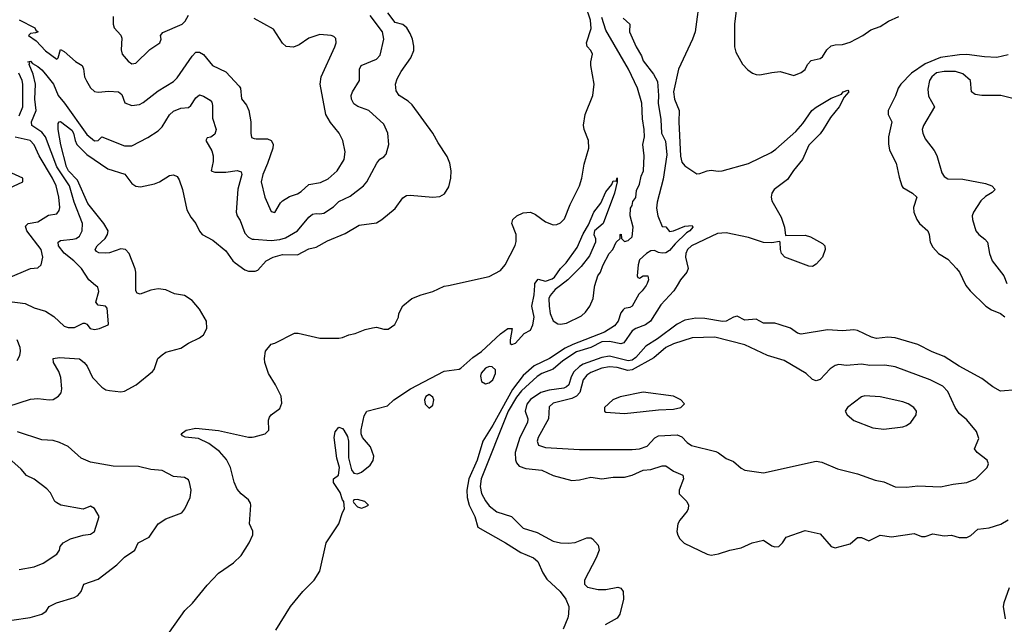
# Model space of a CAD drawing. Header units: inches. Extents: x 1552611 to 1694776, y 811966 to 917215.
# Tile 200 of 256: x 1598753 to 1603990, y 878196 to 881414. Entities that reach past the tile are written whole.
import ezdxf

# ---------------------------------------------------------------- set-up
doc = ezdxf.new("R2010")
doc.units = ezdxf.units.IN
doc.header["$MEASUREMENT"] = 0
for name, color, linetype in [('B5897', 7, 'Continuous'), ('B5898', 7, 'Continuous'), ('B6807', 7, 'Continuous'), ('B6808', 7, 'Continuous')]:
    doc.layers.add(name, color=color, linetype=linetype)

msp = doc.modelspace()

# ---------------------------------------------------------------- linework, layer by layer
at = {"layer": 'B5897', "color": 5}
for points, elevation in [([(1598630, 879923.3), (1598782.5, 879902.5), (1598830, 879880.7), (1598890, 879862.9), (1598934.7, 879834.7), (1598990, 879783.1), (1599010, 879774.9), (1599044.4, 879775.6), (1599090, 879798.8), (1599098.8, 879798.8), (1599110, 879794), (1599128, 879770), (1599150, 879764.2), (1599178, 879770), (1599224, 879790), (1599225.6, 879794.4), (1599218, 879878), (1599209, 879889), (1599170, 879894), (1599157.2, 879910), (1599173.6, 879966.4), (1599167.8, 879990), (1599156, 880000)], 840), ([(1598690, 879354.5), (1598810, 879394.7), (1598850, 879396.9), (1598910, 879390.1), (1598930, 879393), (1598959.9, 879410), (1598972.7, 879427.3), (1598977.3, 879450), (1598972.3, 879510), (1598961.4, 879541.4), (1598933.1, 879590), (1598931.6, 879610), (1598964.7, 879615.3), (1599070, 879609.5), (1599095.1, 879590), (1599110.8, 879570), (1599140.2, 879510), (1599190, 879457.7), (1599210, 879444.7), (1599230, 879439.7), (1599290, 879434), (1599310, 879436.5), (1599371.5, 879470), (1599458.7, 879541.3), (1599468.4, 879551.6), (1599487.7, 879610), (1599510, 879630.3), (1599530, 879643.7), (1599610, 879665.5), (1599650, 879691.5), (1599710, 879720.8), (1599730, 879737.4), (1599747.3, 879770), (1599745.7, 879810), (1599710, 879872.9), (1599670, 879918.8), (1599630, 879945.6), (1599575.4, 879955.4), (1599530, 879975.7), (1599490, 879982.1), (1599450, 879974.1), (1599393.4, 879953.4), (1599378.2, 879958.2), (1599370.5, 879970.5), (1599370.6, 880000)], 820), ([(1598739.5, 879600.5), (1598753.1, 879626.9), (1598757.4, 879650), (1598755.4, 879670), (1598738.6, 879710)], 840), ([(1598710, 878218.2), (1598807.9, 878232.1), (1598869.6, 878250.4), (1598893.8, 878266.2), (1598909.3, 878290), (1598949.3, 878310), (1599041.8, 878338.2), (1599061.6, 878350), (1599079.5, 878370), (1599094, 878410), (1599170, 878435.3), (1599270, 878513), (1599310, 878554), (1599365.6, 878590), (1599382, 878630), (1599441.1, 878658.9), (1599490, 878730.9), (1599530, 878756.8), (1599615.6, 878790), (1599631.3, 878810), (1599659.7, 878870), (1599664.7, 878910), (1599655.1, 878950), (1599650, 878964), (1599630, 878978), (1599570, 878982.4), (1599510, 879014.3), (1599450, 879020.5), (1599384.1, 879035.9), (1599250, 879037.5), (1599130, 879058.8), (1599080.2, 879080.2), (1599010, 879141.4), (1598964.1, 879164.1), (1598930, 879173.4), (1598870, 879178.6), (1598740.7, 879220.7)], 820), ([(1599550, 878154.4), (1599630.8, 878269.2), (1599671.3, 878308.7), (1599750, 878403.7), (1599810, 878468.4), (1599890, 878523), (1599930, 878561.6), (1599973.6, 878630), (1599992.7, 878672.7), (1599992.5, 878692.5), (1599975.1, 878730), (1599982.7, 878830), (1599979.8, 878839.8), (1599970, 878858.4), (1599930, 878889.6), (1599910, 878914.5), (1599893, 878953), (1599873.2, 879030), (1599853.1, 879073.1), (1599814.9, 879114.9), (1599759, 879159), (1599704.2, 879184.2), (1599632.4, 879192.4), (1599618.9, 879198.9), (1599611.8, 879210), (1599638, 879230), (1599690, 879240.7), (1599810, 879227.5), (1599970, 879192), (1599990, 879191.3), (1600000, 879194.1)], 780), ([(1598750, 878488.3), (1598830, 878502.2), (1598877.9, 878522.1), (1598951.1, 878570), (1598964, 878590), (1598968.2, 878610), (1598983.5, 878630), (1599023.6, 878650), (1599090, 878670.2), (1599130, 878676.5), (1599150, 878689.1), (1599175.8, 878770), (1599150, 878812.6), (1599130, 878824.4), (1599090, 878808.2), (1598972.3, 878830), (1598950, 878841.6), (1598939.2, 878850), (1598915.7, 878895.7), (1598896.6, 878916.6), (1598830, 878968.6), (1598788, 878988), (1598761.3, 879021.3), (1598710, 879066)], 840)]:
    msp.add_lwpolyline(points, dxfattribs=dict(at, elevation=elevation))
at = {"layer": 'B5898', "color": 5}
for points, elevation in [([(1599250.3, 881430), (1599249.1, 881390), (1599254.9, 881370), (1599291.1, 881331.1), (1599296, 881316), (1599293, 881253), (1599297.6, 881230), (1599330, 881193), (1599350, 881179.3), (1599370, 881183.1), (1599444.3, 881255.7), (1599498, 881290), (1599504.7, 881310), (1599501.2, 881330), (1599514.9, 881345.1), (1599617.2, 881390), (1599633.6, 881406.4), (1599650, 881438)], 880), ([(1598750, 881413.8), (1598833.4, 881370), (1598838, 881358), (1598850.7, 881349.3), (1598836.8, 881343.2), (1598810, 881340.9), (1598799.1, 881330), (1598840.5, 881300.5), (1598890, 881248.7), (1598950, 881203.8), (1598958, 881210), (1598970, 881256), (1598990, 881244), (1599050, 881191.8), (1599084.4, 881170), (1599091.9, 881151.9), (1599097.9, 881110), (1599107.8, 881087.8), (1599130, 881050.3), (1599150, 881031.7), (1599170, 881028), (1599226.8, 881033.2), (1599278.8, 881030), (1599296.2, 881016.2), (1599311.5, 880971.5), (1599350, 880957.6), (1599390, 880961.8), (1599410, 880972.4), (1599490, 881035.8), (1599570, 881085.2), (1599590, 881104.2), (1599670, 881219), (1599690, 881240.2), (1599710, 881240.6), (1599730, 881229.3), (1599778.3, 881170), (1599850, 881136), (1599920.9, 881060.9), (1599927.1, 881050), (1599932.4, 880992.4), (1599958.5, 880958.6), (1599971.2, 880931.2), (1599981.6, 880870), (1599981.5, 880810), (1599986.6, 880786.6), (1600000, 880782.3)], 860), ([(1599156, 880000), (1599120.5, 880030), (1599080.9, 880090), (1599041.5, 880130), (1598990, 880171.5), (1598959.3, 880210), (1598958.2, 880230), (1598970, 880238.3), (1599035.1, 880244.9), (1599053.7, 880250), (1599070, 880261.1), (1599085.7, 880290), (1599086.5, 880330), (1599043.2, 880443.2), (1599017.4, 880530), (1598950.2, 880630), (1598890, 880789.9), (1598870, 880814.6), (1598816.7, 880850), (1598814.6, 880870), (1598839.7, 880930), (1598833.9, 880990), (1598837.2, 881070), (1598824.3, 881124.3), (1598803.8, 881176.2), (1598806.3, 881186.3), (1598795.3, 881190), (1598810, 881192.3), (1598820.3, 881180.3), (1598850, 881164.1), (1598870, 881147), (1598890, 881123.5), (1598932.1, 881070), (1598957.1, 881010), (1598991.8, 880970), (1599110, 880802), (1599151, 880769), (1599169.6, 880770.4), (1599190, 880790.3), (1599310, 880742.7), (1599350, 880742.1), (1599433.6, 880786.4), (1599490, 880822), (1599510, 880843.6), (1599550, 880907.3), (1599570, 880927.1), (1599610, 880943.8), (1599650, 880946.9), (1599662.3, 880957.7), (1599690, 880998), (1599710, 881013.1), (1599730, 881007.2), (1599766.4, 880986.4), (1599774.7, 880974.7), (1599778, 880958), (1599777.8, 880890), (1599797.8, 880830), (1599790, 880805.4), (1599770, 880788.6), (1599750, 880785.1), (1599742.4, 880770), (1599775.5, 880715.5), (1599782.2, 880690), (1599781.5, 880658.5), (1599770.8, 880610), (1599790, 880602), (1599850, 880603.2), (1599910, 880611.6), (1599930, 880604.9), (1599933.6, 880590), (1599912.5, 880512.5), (1599904.6, 880390), (1599908.6, 880370), (1599924.9, 880344.9), (1599950, 880278.5), (1599970, 880255.9), (1599990, 880246.6), (1600000, 880245.7)], 840), ([(1598750, 880902.5), (1598768.7, 880950), (1598769.2, 881070), (1598765.7, 881090), (1598747.5, 881130)], 860), ([(1599370.6, 880000), (1599370.8, 880070), (1599367, 880087), (1599335, 880170), (1599315.1, 880190), (1599290, 880195), (1599230, 880173.2), (1599210, 880171.1), (1599173.7, 880173.7), (1599160.5, 880180.5), (1599154, 880190), (1599165.6, 880210), (1599207.5, 880250), (1599219.9, 880270), (1599222.7, 880290), (1599200.4, 880330), (1599115.2, 880435.2), (1599060, 880560), (1599012, 880610), (1599001.1, 880630), (1598972.1, 880747.9), (1598957.8, 880830), (1598958, 880862), (1598962.7, 880870), (1598970, 880872), (1599030, 880826), (1599039.1, 880810), (1599047.4, 880770), (1599056.6, 880750), (1599110, 880695.9), (1599220.8, 880620.8), (1599312.4, 880592.4), (1599350, 880541.6), (1599370, 880527.3), (1599396, 880524), (1599470, 880540.2), (1599496.9, 880550), (1599550, 880584.9), (1599570, 880588.9), (1599590, 880579.3), (1599601.7, 880561.7), (1599619.3, 880510), (1599641, 880401), (1599662.8, 880362.8), (1599690.2, 880330), (1599710, 880287.6), (1599723.9, 880270), (1599780.3, 880240.3), (1599850, 880184.5), (1599886, 880130), (1599899, 880119), (1599950, 880082.6), (1599970, 880076.3), (1600000, 880074.9)], 820), ([(1598690, 880037.7), (1598810, 880090.2), (1598850, 880093.7), (1598866.3, 880110), (1598875.1, 880150), (1598866.8, 880190), (1598789.9, 880290), (1598784.2, 880315.8), (1598797.2, 880330), (1598850, 880337.9), (1598906.5, 880373.5), (1598950, 880380.7), (1598962.4, 880397.6), (1598965.5, 880414.5), (1598960.1, 880470), (1598946.4, 880530), (1598927.9, 880570), (1598857.1, 880690), (1598830, 880747), (1598808.6, 880770), (1598728.6, 880788.6)], 860), ([(1598674.1, 880505.9), (1598768.7, 880550), (1598768.7, 880570), (1598710, 880596.9)], 880)]:
    msp.add_lwpolyline(points, dxfattribs=dict(at, elevation=elevation))
at = {"layer": 'B6807', "color": 5}
for points, elevation in [([(1600000, 879194.1), (1600058, 879210), (1600078.3, 879230), (1600076.8, 879283.2), (1600081.7, 879298.3), (1600089.8, 879310.2), (1600136.2, 879343.8), (1600146.9, 879373.1), (1600143.7, 879410), (1600113.9, 879470), (1600076.6, 879530), (1600057.4, 879590), (1600054.9, 879610), (1600060.2, 879650), (1600090, 879686.7), (1600110, 879692.4), (1600215.2, 879744.8), (1600234.3, 879745.7), (1600350, 879719.3), (1600450, 879719.5), (1600470, 879723), (1600502.6, 879737.4), (1600536.4, 879743.6), (1600590, 879765.5), (1600630, 879774), (1600650, 879777.3), (1600690, 879766), (1600712.9, 879767.1), (1600749, 879791), (1600768, 879830), (1600768.7, 879850), (1600790, 879891.3), (1600838, 879930), (1600888, 879950), (1600950, 879966.7), (1601010, 879994.9), (1601033.6, 880000)], 780), ([(1600114.9, 878165.1), (1600193.2, 878290), (1600258, 878370), (1600319.3, 878430), (1600350, 878478.8), (1600383.1, 878630), (1600449.7, 878730), (1600470, 878791), (1600480.9, 878810), (1600477.2, 878850), (1600470, 878859), (1600457.4, 878897.4), (1600422, 878950), (1600422, 878970), (1600449.3, 878990), (1600454, 879030), (1600439.7, 879079.7), (1600425.1, 879190), (1600430, 879221), (1600450, 879246), (1600470, 879238.8), (1600477.3, 879230), (1600496.1, 879196.1), (1600502.4, 879170), (1600502, 879082), (1600517.7, 879017.8), (1600530, 879000.5), (1600550, 878997.6), (1600570, 879004.9), (1600617.2, 879042.8), (1600632.5, 879067.5), (1600636.4, 879090), (1600619.6, 879139.6), (1600576, 879190), (1600569.2, 879210), (1600569.3, 879230.7), (1600584.7, 879304.7), (1600599, 879330), (1600710, 879359.1), (1600743.7, 879390), (1600832, 879450), (1601010, 879544), (1601090, 879554), (1601100.1, 879559.9), (1601163.3, 879616.7), (1601210, 879647.3), (1601310, 879742), (1601350, 879770.6), (1601372, 879770), (1601361, 879710), (1601362, 879690), (1601370, 879684.7), (1601390, 879692), (1601436.5, 879743.5), (1601470, 879761), (1601482, 879790), (1601489.4, 879830), (1601477.8, 879890), (1601488.7, 879950), (1601492.1, 880000)], 760), ([(1602084.4, 880000), (1602064.7, 879970), (1602046.8, 879953.2), (1602010, 879889), (1601998, 879882), (1601970, 879877.2), (1601963.2, 879870), (1601950, 879852.8), (1601935.9, 879810), (1601916, 879784), (1601863.2, 879750), (1601694.8, 879685.2), (1601654.8, 879665.2), (1601570.7, 879610), (1601488.8, 879571.2), (1601430, 879519.6), (1601374.1, 879445.9), (1601270, 879255.8), (1601216.6, 879170), (1601185.6, 879070), (1601141.1, 878970), (1601130.5, 878910), (1601132.6, 878870), (1601143.5, 878830), (1601174.1, 878770), (1601190, 878713), (1601337.6, 878630), (1601418.3, 878578.3), (1601486, 878550), (1601508.5, 878530), (1601535.6, 878470), (1601556.6, 878436.6), (1601628.4, 878370), (1601657.4, 878330), (1601673.7, 878290), (1601672, 878250), (1601668.2, 878230), (1601643.7, 878170)], 760), ([(1602249.7, 880000), (1602232.4, 879970), (1602163.5, 879896.5), (1602108.7, 879810), (1602081.1, 879790), (1602030, 879770.4), (1602010, 879757.3), (1601966.2, 879693.8), (1601950, 879688.8), (1601890, 879700.5), (1601850, 879699.9), (1601790, 879670), (1601714.6, 879645.4), (1601642.4, 879597.6), (1601590, 879554.2), (1601530, 879530.9), (1601504.4, 879515.6), (1601421.5, 879438.5), (1601395.5, 879404.5), (1601351.9, 879330), (1601207.5, 878970), (1601202.4, 878930), (1601210, 878891.3), (1601230, 878852.4), (1601250, 878827), (1601290, 878794.6), (1601369.1, 878769.1), (1601430, 878708.3), (1601504.7, 878684.7), (1601590, 878639.2), (1601630, 878630.1), (1601670, 878627.7), (1601708.2, 878631.8), (1601770, 878655.8), (1601790, 878655.6), (1601799.3, 878650), (1601830, 878616.3), (1601834.4, 878590), (1601819.8, 878550), (1601757.6, 878430), (1601756.2, 878410), (1601772.8, 878392.8), (1601830, 878381.8), (1601870, 878380.9), (1601934, 878394.1), (1601950, 878388.4), (1601963.3, 878370), (1601964.9, 878330), (1601945.5, 878250), (1601930.6, 878229.4), (1601866.8, 878193.2)], 780), ([(1601629, 880000), (1601601.4, 879978.6), (1601573.9, 879946.1), (1601567.7, 879930), (1601569.1, 879890), (1601575.2, 879850), (1601590.2, 879810.2), (1601615.8, 879795.8), (1601630, 879793.6), (1601661.4, 879798.6), (1601741.6, 879838.4), (1601763, 879857), (1601785.6, 879890), (1601803.7, 879930), (1601809.4, 879990.6), (1601812.5, 880000)], 760), ([(1603785.5, 880000), (1603807.9, 879970), (1603891.3, 879890), (1603922.3, 879870), (1603969.6, 879849.6), (1603992.5, 879832.5)], 820), ([(1604056.7, 879443.3), (1603970, 879437.6), (1603930, 879459.1), (1603870, 879503.5), (1603750, 879569.9), (1603670, 879621.4), (1603606.5, 879646.5), (1603530, 879685.2), (1603410, 879721.4), (1603370, 879723.7), (1603310, 879717.2), (1603284.6, 879724.6), (1603210, 879759.8), (1603190, 879763.8), (1603130, 879757), (1603050, 879763.5), (1602910, 879739.7), (1602890, 879745.1), (1602852.3, 879772.3), (1602792.3, 879792.3), (1602770, 879797.8), (1602710, 879797.8), (1602670, 879819.4), (1602610, 879814.8), (1602570, 879835.4), (1602550, 879831.3), (1602510.1, 879809.9), (1602491.8, 879808.2), (1602396.3, 879823.7), (1602350, 879824.4), (1602290, 879814.6), (1602250, 879793.8), (1602145, 879715), (1602082.9, 879677.1), (1602030, 879615.7), (1602010, 879601.2), (1601990, 879598.5), (1601890, 879623.5), (1601850, 879616), (1601750, 879581.1), (1601730, 879568.9), (1601700.7, 879539.3), (1601686.6, 879513.4), (1601673.4, 879470), (1601660.8, 879459.2), (1601647, 879453), (1601570, 879442.3), (1601524.6, 879430), (1601470, 879391.7), (1601450, 879367.4), (1601440.7, 879330), (1601455.8, 879290), (1601454.1, 879270), (1601413.7, 879190), (1601388.9, 879110), (1601390.6, 879070.6), (1601395.7, 879055.7), (1601410, 879038), (1601444.8, 879024.8), (1601530, 879015.9), (1601590, 878987.7), (1601690, 878962), (1601730, 878965), (1601790, 878978.4), (1601850, 878970.2), (1601910, 878979.8), (1601970, 878979.8), (1602010, 878990.1), (1602070, 879015.5), (1602110, 879019.5), (1602170, 879040.2), (1602190, 879039.7), (1602230.6, 879010.6), (1602279.3, 878990), (1602283.9, 878970), (1602260.1, 878910), (1602260.2, 878890), (1602300.8, 878850), (1602310.2, 878830), (1602309.1, 878810), (1602302.5, 878797.5), (1602263.6, 878750), (1602254, 878730), (1602248.9, 878690), (1602253.7, 878670), (1602264.4, 878650), (1602287.3, 878627.3), (1602410, 878568.9), (1602430, 878564.6), (1602469.7, 878570.3), (1602530, 878590.3), (1602590, 878603.7), (1602648.7, 878630), (1602710, 878644), (1602752.7, 878612.7), (1602770, 878608.4), (1602790, 878610.6), (1602809.7, 878630.3), (1602830, 878660.4), (1602930, 878694.4), (1603010, 878676.9), (1603070, 878610.5), (1603090, 878603), (1603170, 878623.7), (1603210, 878658.7), (1603230, 878658.7), (1603270, 878640.3), (1603330, 878670.4), (1603390, 878661.6), (1603510, 878679.2), (1603550, 878664), (1603570, 878662.8), (1603610, 878678), (1603670, 878667.4), (1603710, 878670.3), (1603750, 878657.2), (1603790, 878657.6), (1603812, 878668), (1603850, 878702.6), (1603910, 878708.9), (1603971, 878729), (1604010, 878752)], 820), ([(1604015.8, 878390), (1603987.6, 878310), (1603984.9, 878290), (1603994.1, 878225.9)], 820)]:
    msp.add_lwpolyline(points, dxfattribs=dict(at, elevation=elevation))
for points, elevation in [([(1602450, 879723.9), (1602330, 879720.6), (1602230, 879689.5), (1602190, 879668.5), (1602125, 879615), (1602010, 879550.2), (1601987.2, 879547.2), (1601930, 879562), (1601890, 879566.5), (1601850, 879559.2), (1601790, 879536.3), (1601770, 879521.6), (1601750, 879496.2), (1601732.6, 879430), (1601715, 879410), (1601690, 879398.2), (1601590, 879372.1), (1601570, 879353.7), (1601565.3, 879290), (1601510, 879191), (1601505.7, 879170), (1601513.1, 879150), (1601550, 879137.5), (1601730, 879126.4), (1602010, 879125.5), (1602050, 879130.1), (1602090, 879143.2), (1602131.7, 879188.2), (1602150, 879199.7), (1602250, 879204.6), (1602274.5, 879194.5), (1602302.8, 879162.8), (1602326.9, 879146.9), (1602456.1, 879116.1), (1602469.4, 879109.4), (1602510, 879079.1), (1602550, 879062), (1602590, 879026.8), (1602610, 879015.5), (1602710, 879001.3), (1602990, 879064), (1603018.8, 879058.8), (1603102.5, 879022.5), (1603210, 878997.4), (1603303.9, 878963.9), (1603350, 878954), (1603410, 878927.9), (1603470, 878925.7), (1603530, 878933.7), (1603650, 878926.7), (1603718, 878942), (1603790, 878951.5), (1603838, 878970), (1603899, 879030), (1603906, 879050), (1603899.3, 879070), (1603846, 879110), (1603832, 879130), (1603855.1, 879184.9), (1603842.6, 879222.6), (1603790, 879283.5), (1603750, 879318), (1603728.1, 879350), (1603690, 879435.6), (1603663.7, 879463.7), (1603596.5, 879496.5), (1603410, 879565.6), (1603354.8, 879574.8), (1603274.2, 879574.2), (1603230, 879580.4), (1603150, 879573.7), (1603110, 879578.3), (1603090, 879573.6), (1603064.5, 879555.5), (1603010, 879499.7), (1602990, 879492.6), (1602970, 879498.7), (1602936.9, 879530), (1602819.7, 879599.7), (1602730, 879626.4), (1602610, 879683.4)], 840), ([(1601250, 879567.3), (1601230, 879558.4), (1601207.9, 879532.1), (1601203.8, 879516.2), (1601210, 879488), (1601230, 879476.4), (1601250, 879480.3), (1601270, 879496.3), (1601283, 879530), (1601283.7, 879550), (1601266.8, 879566.8)], 760), ([(1602070, 879431.6), (1601947.2, 879407.2), (1601908.4, 879390), (1601863, 879350), (1601862.8, 879330), (1601870, 879325.5), (1601970, 879317.4), (1602070, 879329.1), (1602150, 879338.2), (1602230, 879340.8), (1602269, 879350), (1602289.2, 879370), (1602269.2, 879390), (1602229.6, 879409.6)], 860), ([(1600930, 879419.5), (1600912.4, 879407.6), (1600905.7, 879390), (1600910, 879367.7), (1600930, 879346), (1600950, 879362.8), (1600955.8, 879390), (1600950, 879405.2)], 760), ([(1603248.1, 879411.9), (1603230, 879406.6), (1603156.4, 879350), (1603143, 879330), (1603153.4, 879310), (1603190, 879281.3), (1603290, 879242.4), (1603350, 879233.7), (1603450, 879246.7), (1603470, 879253.4), (1603492.7, 879270), (1603521.2, 879310), (1603522.7, 879330), (1603509.3, 879350), (1603478, 879370), (1603450, 879379.7), (1603330, 879406.6)], 860), ([(1600550, 878859.3), (1600530, 878858), (1600526.8, 878850), (1600530, 878842), (1600550, 878821), (1600570, 878814.8), (1600590, 878821), (1600608, 878830), (1600588, 878850)], 760)]:
    msp.add_lwpolyline(points, close=True, dxfattribs=dict(at, elevation=elevation))
at = {"layer": 'B6808', "color": 5}
for points, elevation in [([(1602373.1, 881550), (1602345.8, 881350), (1602331.9, 881310), (1602256.3, 881150), (1602231, 881030), (1602235.2, 880990), (1602261.1, 880930), (1602259.1, 880870), (1602267.9, 880687.9), (1602275.3, 880655.3), (1602290, 880636.5), (1602354.2, 880594.2), (1602370, 880594.9), (1602410, 880610.3), (1602430, 880612.9), (1602467.2, 880607.2), (1602490, 880610.2), (1602630, 880649.3), (1602750, 880707.5), (1602774.6, 880725.4), (1602880.5, 880819.5), (1602917.9, 880862.1), (1602967.2, 880930), (1602990, 880948.4), (1603070, 880995.4), (1603123.3, 881016.7), (1603132.7, 881030), (1603158.7, 881038.7), (1603163, 881030), (1603137.8, 881002.2), (1603111.8, 880950), (1603066, 880894), (1603026.9, 880830), (1603010, 880806.8), (1602950, 880746.6), (1602917.5, 880670), (1602868.7, 880611.3), (1602836.4, 880563.6), (1602765.5, 880510), (1602753.1, 880490), (1602749.4, 880470), (1602754.4, 880450), (1602802.8, 880362.8), (1602821.7, 880310), (1602825.9, 880265.9), (1602930, 880267.5), (1602958.7, 880258.7), (1603023.3, 880223.3), (1603036.1, 880210), (1603037.3, 880190), (1603023, 880150), (1602990, 880112.4), (1602970, 880100.8), (1602950, 880102.8), (1602823, 880150), (1602804.8, 880170), (1602799.1, 880190), (1602798.4, 880230), (1602794.1, 880234.1), (1602753, 880227), (1602710, 880228.4), (1602630, 880254.6), (1602510, 880279.2), (1602464.5, 880275.5), (1602326.8, 880210), (1602305.5, 880190), (1602295.3, 880170), (1602295.1, 880150), (1602308.3, 880090), (1602301.6, 880070), (1602267, 880030), (1602249.7, 880000)], 780), ([(1602575, 881550), (1602555.6, 881390), (1602555.2, 881270), (1602561.7, 881241.7), (1602597.4, 881177.4), (1602626.2, 881146.2), (1602650, 881128.6), (1602670, 881121.3), (1602690, 881120.5), (1602753.6, 881133.6), (1602797.3, 881137.3), (1602870, 881117.3), (1602910, 881132.7), (1602930, 881148.7), (1602943.9, 881176.1), (1602963.4, 881196.6), (1603010, 881207.6), (1603023.3, 881216.7), (1603045.8, 881254.2), (1603070, 881274), (1603090, 881279.7), (1603130, 881281.2), (1603170, 881294.7), (1603237.6, 881330), (1603280.5, 881359.5), (1603330, 881378.5), (1603373.7, 881406.3), (1603428.7, 881431.3)], 820), ([(1601033.6, 880000), (1601250, 880046.5), (1601310, 880079.3), (1601335.4, 880110), (1601388.1, 880211.9), (1601393.4, 880233.4), (1601393.1, 880270), (1601369.9, 880330), (1601375.4, 880350), (1601396.5, 880370), (1601430, 880386.2), (1601470, 880390.1), (1601496.9, 880376.9), (1601550, 880338.5), (1601590, 880322.6), (1601610, 880323.5), (1601630, 880332.1), (1601650, 880353.6), (1601680.4, 880430), (1601731.2, 880530), (1601743.1, 880570), (1601755.6, 880644.4), (1601780.5, 880730), (1601778.3, 880770), (1601754.8, 880830), (1601752.3, 880852.3), (1601761.2, 880910), (1601800.6, 881010), (1601808, 881070), (1601791.6, 881170), (1601790.8, 881190), (1601799.7, 881230), (1601791.6, 881250), (1601771, 881271), (1601767, 881290), (1601793.2, 881366.8), (1601788.9, 881411.1), (1601761.8, 881490)], 780), ([(1600000, 880074.9), (1600005.4, 880074.6), (1600020, 880080), (1600063.5, 880130), (1600101.6, 880150), (1600150, 880163.5), (1600230, 880161.6), (1600290, 880193.8), (1600330, 880203.9), (1600390, 880236.6), (1600484.6, 880275.4), (1600558.9, 880321.1), (1600650, 880332.8), (1600679.7, 880350), (1600750, 880408.7), (1600790, 880464.9), (1600810, 880477.6), (1600830, 880480.1), (1600950, 880468.8), (1600988, 880472), (1601013.2, 880486.8), (1601035.8, 880524.2), (1601046.2, 880570), (1601047.6, 880610), (1601041.4, 880650), (1601026.5, 880686.5), (1600978.2, 880758.2), (1600950, 880809.7), (1600840.7, 880960.7), (1600819.8, 880979.8), (1600771.8, 881010), (1600755.8, 881035.8), (1600752.2, 881070), (1600760.3, 881099.7), (1600781.9, 881138.1), (1600834, 881210), (1600849.9, 881250), (1600850, 881272.7), (1600841.6, 881310), (1600830, 881341.2), (1600812.8, 881370), (1600790, 881388.2), (1600750, 881398.2), (1600711.1, 881450)], 820), ([(1600000, 880245.7), (1600090, 880237.8), (1600135.8, 880244.2), (1600166.3, 880253.7), (1600230, 880289.5), (1600290, 880362.7), (1600310, 880378), (1600330, 880383.2), (1600350, 880380.7), (1600370, 880384.4), (1600421.6, 880418.4), (1600450, 880445.8), (1600510, 880474.3), (1600581.7, 880530), (1600598.7, 880550), (1600652.4, 880650), (1600669, 880671), (1600690, 880684.6), (1600701.2, 880698.8), (1600716.5, 880750), (1600711.3, 880810), (1600690, 880858), (1600610, 880929.8), (1600552.1, 880952.1), (1600530, 880966.8), (1600517.3, 880990), (1600516.5, 881010), (1600522.4, 881030), (1600559.9, 881090), (1600560.3, 881150), (1600569.7, 881170), (1600650, 881204.2), (1600670, 881225.3), (1600689.9, 881310), (1600682.1, 881350), (1600616.8, 881436.8)], 840), ([(1600000, 880782.3), (1600010, 880779), (1600070, 880778.9), (1600090.1, 880770.1), (1600098.1, 880758.1), (1600101.6, 880750), (1600099.8, 880730), (1600071.5, 880648.5), (1600045.6, 880590), (1600037.3, 880550), (1600056, 880470), (1600090, 880393), (1600110, 880388), (1600140.4, 880439.6), (1600151.2, 880450), (1600187.1, 880472.9), (1600230, 880487), (1600250, 880499), (1600290, 880537), (1600353.4, 880546.6), (1600393, 880567), (1600441.6, 880610), (1600478.4, 880670), (1600483.4, 880710), (1600470.7, 880770.7), (1600452.1, 880810), (1600406.4, 880866.4), (1600381.4, 880910), (1600350.7, 881070), (1600355.9, 881110), (1600429.8, 881270), (1600435.8, 881290), (1600434.3, 881314.3), (1600424.4, 881324.4), (1600408.7, 881330), (1600350, 881334.5), (1600290, 881316.4), (1600239.3, 881280.7), (1600210, 881268.3), (1600170, 881271.5), (1600150, 881289.6), (1600103.3, 881363.3), (1600000.6, 881420.6)], 860), ([(1601812.5, 880000), (1601828.7, 880050), (1601842, 880070), (1601854.6, 880105.4), (1601888, 880170), (1601908, 880190), (1601926, 880230), (1601946, 880250), (1601946, 880270), (1601952.7, 880272.7), (1601954, 880250), (1601970, 880234), (1601990, 880238.8), (1602010, 880258), (1602015.6, 880310), (1601999.3, 880370), (1602001.2, 880410), (1602010, 880424.7), (1602014.1, 880445.9), (1602030, 880466.8), (1602034.4, 880505.6), (1602050, 880538.8), (1602058.2, 880581.8), (1602071.1, 880610), (1602074.7, 880690), (1602067.6, 880750), (1602076.2, 880790), (1602075.3, 880830), (1602065.4, 880885.4), (1602062.1, 880970), (1602038.4, 881050), (1601991.4, 881150), (1601870, 881357.4), (1601850, 881426.3)], 760), ([(1601962, 881422), (1601998, 881390), (1601996, 881350), (1602032.4, 881270), (1602060.7, 881220.7), (1602070, 881194), (1602124, 881124), (1602145.5, 881085.5), (1602151.1, 881011.1), (1602148.3, 880970), (1602163.1, 880883.1), (1602167.2, 880810), (1602187.5, 880767.5), (1602194.9, 880694.9), (1602174.8, 880565.2), (1602143.4, 880443.4), (1602140.4, 880410), (1602146.7, 880370), (1602170, 880314), (1602190, 880311.3), (1602210, 880286.8), (1602230, 880290.6), (1602290, 880315.5), (1602330, 880318), (1602332.8, 880310), (1602316.5, 880290), (1602300.1, 880279.9), (1602238.9, 880221.1), (1602210, 880185.8), (1602190, 880173.1), (1602170, 880171.1), (1602150, 880174.7), (1602130, 880185.1), (1602110, 880184), (1602087.7, 880170), (1602050, 880135.6), (1602043.2, 880110), (1602038, 880050), (1602041, 880041), (1602050, 880038), (1602070, 880051.3), (1602094, 880050), (1602098, 880030), (1602091, 880010), (1602084.4, 880000)], 760), ([(1604010, 881227.7), (1603950, 881212.8), (1603884.2, 881215.8), (1603790, 881228.6), (1603752.6, 881227.4), (1603650, 881213.1), (1603570, 881179.8), (1603497, 881130), (1603439.7, 881070), (1603426.2, 881050), (1603411.3, 881008.7), (1603371.6, 880930), (1603372.9, 880910), (1603391.3, 880870), (1603374.8, 880790), (1603373.7, 880753.7), (1603379.5, 880719.5), (1603415.2, 880650), (1603430, 880576), (1603444.9, 880530), (1603450, 880521.6), (1603502.4, 880490), (1603524.9, 880470), (1603506.6, 880413.4), (1603508.5, 880390), (1603525.2, 880350), (1603538.6, 880330), (1603583.6, 880290), (1603591.3, 880270), (1603596.5, 880230), (1603610, 880202.6), (1603640.3, 880170), (1603690, 880139.7), (1603736.5, 880090), (1603751.4, 880070), (1603783.1, 880003.1), (1603785.5, 880000)], 820), ([(1604050, 880991.2), (1603971.1, 881011.1), (1603870.1, 881009.9), (1603835.8, 881015.8), (1603815.1, 881030), (1603809.7, 881090), (1603770, 881126.4), (1603730, 881138.3), (1603670, 881137.3), (1603630, 881130.9), (1603604, 881110), (1603593.1, 881090), (1603584, 881044), (1603587, 881007), (1603619.5, 880950), (1603559.6, 880850), (1603553.1, 880830), (1603556.1, 880810), (1603570, 880779.3), (1603617.2, 880717.2), (1603630.9, 880690.9), (1603658.6, 880598.6), (1603670, 880578.6), (1603690, 880567.7), (1603770, 880565.9), (1603890, 880541.5), (1603923, 880530), (1603941.6, 880510), (1603926.1, 880493.9), (1603890, 880473.5), (1603864.9, 880450), (1603826.8, 880390), (1603818.8, 880370), (1603820.7, 880350), (1603838.3, 880290), (1603854.6, 880270), (1603886.5, 880246.5), (1603900.2, 880230), (1603911.1, 880170), (1603926.2, 880130), (1603987.7, 880050), (1604004.2, 880010)], 840), ([(1601492.1, 880000), (1601492.8, 880010), (1601510, 880032.4), (1601550, 880022.2), (1601585.4, 880034.6), (1601596.9, 880043.1), (1601630, 880088.8), (1601659.7, 880120.3), (1601718.4, 880201.6), (1601750, 880273.4), (1601778.7, 880321.3), (1601806, 880390), (1601843.1, 880436.9), (1601870, 880497.3), (1601902.7, 880537.3), (1601910, 880556), (1601926, 880554), (1601930, 880572), (1601931, 880550), (1601916, 880490), (1601856, 880330), (1601811, 880290), (1601807.3, 880270), (1601814.8, 880250), (1601816, 880230), (1601782.8, 880157.2), (1601739.1, 880100.9), (1601667.7, 880030), (1601629, 880000)], 760)]:
    msp.add_lwpolyline(points, dxfattribs=dict(at, elevation=elevation))

doc.saveas('drawing.dxf')
